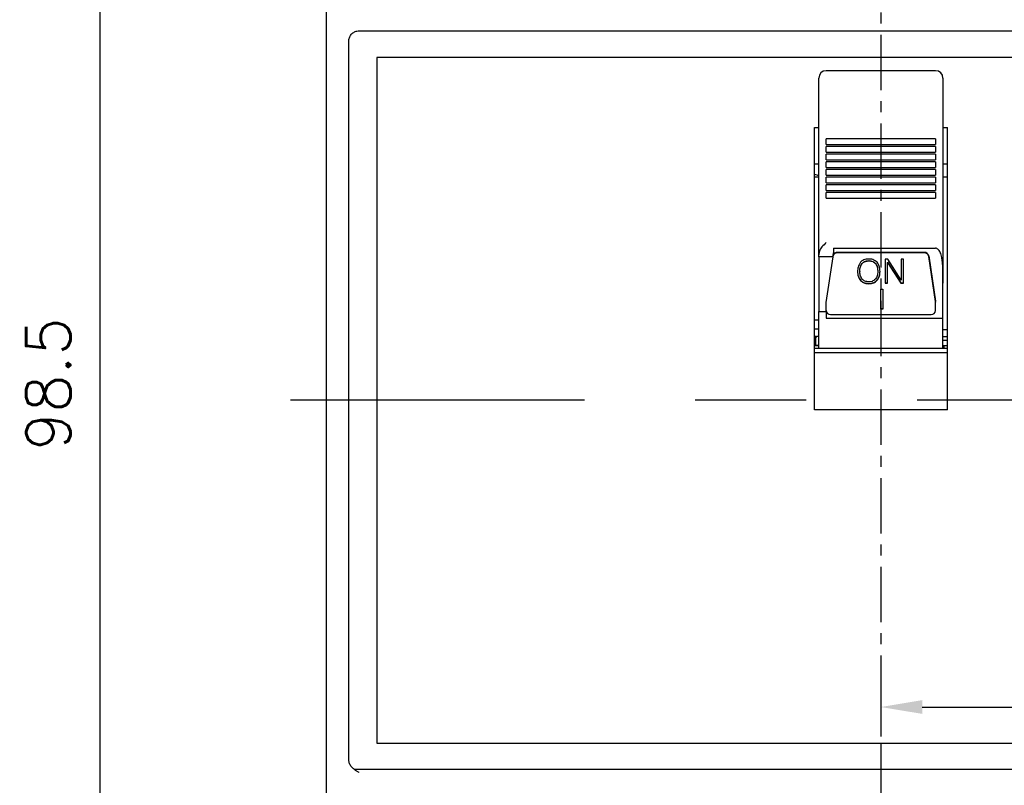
# Model space of a CAD drawing. Extents: x 2148 to 6475, y -907 to 1504.
# Tile 19 of 44: x 4507 to 4574, y 1271 to 1323. Entities that reach past the tile are written whole.
import ezdxf

# ---------------------------------------------------------------- set-up
doc = ezdxf.new("R2010")
doc.units = 0
doc.header["$LTSCALE"] = 3
doc.header["$MEASUREMENT"] = 0
doc.linetypes.add('CENTER', pattern=[2, 1.25, -0.25, 0.25, -0.25])
doc.layers.get('0').update_dxf_attribs({"linetype": 'CONTINUOUS'})
doc.layers.get('Defpoints').update_dxf_attribs({"linetype": 'CONTINUOUS'})
doc.layers.add('cen', color=1, linetype='CENTER')
doc.layers.add('di', color=3, linetype='CONTINUOUS')
doc.styles.add('KIM', font='ROMANS.shx', dxfattribs={"height": 5, "bigfont": 'GSG1.shx'})
doc.styles.get("Standard").update_dxf_attribs({"font": 'romans.shx', "height": 3, "bigfont": 'ghs.shx'})
doc.dimstyles.new('STANDARD$0', dxfattribs={"dimtxt": 5, "dimasz": 5, "dimexe": 1, "dimexo": 2, "dimgap": 2, "dimtad": 1, "dimdec": 4, "dimzin": 12, "dimdsep": 46, "dimtxsty": 'KIM', "dimcen": -1, "dimdle": 0.1, "dimadec": 0, "dimazin": 0, "dimtfac": 1, "dimtdec": 4, "dimtmove": 0, "dimatfit": 3, "dimfxl": 0, "dimtolj": 1, "dimtzin": 0, "dimarcsym": 0})

# ---------------------------------------------------------------- blocks, each defined once
blk = doc.blocks.new('*D123')
at = {"layer": 'Defpoints', "color": 0}
for p in [(4528.652, 1346.868), (4512.514, 1248.368), (4565.352, 1248.368)]:
    blk.add_point(p, dxfattribs=at)
at = {"layer": 'di'}
for p, q in [((4526.652, 1346.868), (4510.514, 1346.868)), ((4512.514, 1344.068), (4512.514, 1251.168)), ((4563.352, 1248.368), (4510.514, 1248.368))]:
    blk.add_line(p, q, dxfattribs=at)
for points in [[(4512.047, 1344.068), (4512.98, 1344.068), (4512.514, 1346.868)], [(4512.047, 1251.168), (4512.98, 1251.168), (4512.514, 1248.368)]]:
    blk.add_solid(points, dxfattribs=at)
at = {"layer": 'di', "insert": (4509.014, 1297.968), "char_height": 3, "attachment_point": 5, "rotation": 90}
blk.add_mtext('\\A1;98.5', dxfattribs=at)
blk = doc.blocks.new('*D143')
at = {"layer": 'Defpoints', "color": 0}
for p in [(4565.352, 1281.314), (4590.352, 1281.314), (4590.352, 1276.105)]:
    blk.add_point(p, dxfattribs=at)
at = {"layer": 'di'}
for p, q in [((4565.352, 1279.314), (4565.352, 1274.105)), ((4590.352, 1279.314), (4590.352, 1274.105)), ((4568.152, 1276.105), (4587.552, 1276.105))]:
    blk.add_line(p, q, dxfattribs=at)
for points in [[(4568.152, 1276.572), (4568.152, 1275.639), (4565.352, 1276.105)], [(4587.552, 1276.572), (4587.552, 1275.639), (4590.352, 1276.105)]]:
    blk.add_solid(points, dxfattribs=at)
at = {"layer": 'di', "insert": (4578.476, 1279.605), "char_height": 3, "attachment_point": 5}
blk.add_mtext('\\A1;25', dxfattribs=at)

msp = doc.modelspace()

# ---------------------------------------------------------------- linework, layer by layer
for p, q in [((4527.852, 1265.568), (4527.852, 1328.168)), ((4530.052, 1321.868), (4600.652, 1321.868)), ((4529.352, 1320.982), (4529.352, 1321.167)), ((4529.352, 1272.754), (4529.352, 1320.982)), ((4599.452, 1320.068), (4531.252, 1320.068)), ((4531.252, 1320.068), (4531.252, 1273.668)), ((4569.052, 1319.163), (4561.652, 1319.163)), ((4561.152, 1317.882), (4561.152, 1318.663)), ((4569.552, 1318.663), (4569.552, 1317.882)), ((4561.152, 1317.387), (4561.152, 1317.882)), ((4569.552, 1317.882), (4569.552, 1317.387)), ((4561.152, 1315.079), (4561.152, 1317.387)), ((4569.552, 1317.387), (4569.552, 1315.079)), ((4560.852, 1315.333), (4561.152, 1315.333)), ((4560.852, 1296.208), (4560.852, 1315.333)), ((4561.152, 1309.245), (4561.152, 1315.079)), ((4569.552, 1315.333), (4569.852, 1315.333)), ((4569.552, 1315.079), (4569.552, 1309.245)), ((4569.852, 1296.208), (4569.852, 1315.333)), ((4569.052, 1314.556), (4561.652, 1314.556)), ((4561.652, 1314.499), (4561.652, 1314.556)), ((4561.652, 1314.172), (4561.652, 1314.499)), ((4569.052, 1314.556), (4569.052, 1314.499)), ((4569.052, 1314.499), (4569.052, 1314.172)), ((4561.652, 1314.172), (4569.052, 1314.172)), ((4569.052, 1314.038), (4561.652, 1314.038)), ((4561.652, 1313.98), (4561.652, 1314.038)), ((4561.652, 1313.653), (4561.652, 1313.98)), ((4569.052, 1314.038), (4569.052, 1313.98)), ((4569.052, 1313.98), (4569.052, 1313.653)), ((4561.652, 1313.653), (4569.052, 1313.653)), ((4569.052, 1313.519), (4561.652, 1313.519)), ((4561.652, 1313.461), (4561.652, 1313.519)), ((4561.652, 1313.134), (4561.652, 1313.461)), ((4561.652, 1313.134), (4569.052, 1313.134)), ((4569.052, 1313.519), (4569.052, 1313.461)), ((4569.052, 1313.461), (4569.052, 1313.134)), ((4561.152, 1312.842), (4560.852, 1312.842)), ((4569.052, 1313), (4561.652, 1313)), ((4561.652, 1312.943), (4561.652, 1313)), ((4561.652, 1312.616), (4561.652, 1312.943)), ((4561.652, 1312.616), (4569.052, 1312.616)), ((4569.052, 1312.481), (4561.652, 1312.481)), ((4561.652, 1312.424), (4561.652, 1312.481)), ((4561.652, 1312.097), (4561.652, 1312.424)), ((4569.052, 1313), (4569.052, 1312.943)), ((4569.052, 1312.943), (4569.052, 1312.616)), ((4569.052, 1312.481), (4569.052, 1312.424)), ((4569.052, 1312.424), (4569.052, 1312.097)), ((4569.852, 1312.842), (4569.552, 1312.842)), ((4561.152, 1311.968), (4560.852, 1311.968)), ((4561.652, 1312.097), (4569.052, 1312.097)), ((4569.052, 1311.963), (4561.652, 1311.963)), ((4561.652, 1311.905), (4561.652, 1311.963)), ((4561.652, 1311.578), (4561.652, 1311.905)), ((4569.052, 1311.963), (4569.052, 1311.905)), ((4569.052, 1311.905), (4569.052, 1311.578)), ((4569.852, 1311.968), (4569.552, 1311.968)), ((4561.652, 1311.578), (4569.052, 1311.578)), ((4569.052, 1311.444), (4561.652, 1311.444)), ((4561.652, 1311.386), (4561.652, 1311.444)), ((4561.652, 1311.059), (4561.652, 1311.386)), ((4561.652, 1311.059), (4569.052, 1311.059)), ((4569.052, 1311.444), (4569.052, 1311.386)), ((4569.052, 1311.386), (4569.052, 1311.059)), ((4569.052, 1310.925), (4561.652, 1310.925)), ((4561.652, 1310.868), (4561.652, 1310.925)), ((4561.652, 1310.541), (4561.652, 1310.868)), ((4561.652, 1310.541), (4569.052, 1310.541)), ((4569.052, 1310.925), (4569.052, 1310.868)), ((4569.052, 1310.868), (4569.052, 1310.541)), ((4561.152, 1308.888), (4561.152, 1309.245)), ((4569.552, 1309.245), (4569.552, 1308.888)), ((4561.152, 1308.563), (4561.152, 1308.888)), ((4561.152, 1306.703), (4561.152, 1308.563)), ((4569.552, 1308.888), (4569.552, 1308.563)), ((4569.552, 1308.563), (4569.552, 1307.469)), ((4562.152, 1307.158), (4569.052, 1307.158)), ((4562.152, 1307.158), (4562.152, 1306.836)), ((4569.552, 1307.469), (4569.552, 1304.784)), ((4561.152, 1306.574), (4561.152, 1306.703)), ((4562.117, 1306.574), (4561.152, 1306.574)), ((4561.152, 1306.574), (4561.152, 1302.868)), ((4561.652, 1303.487), (4562.117, 1306.574)), ((4568.292, 1306.873), (4562.413, 1306.873)), ((4568.292, 1306.841), (4562.413, 1306.841)), ((4565.812, 1306.403), (4565.646, 1306.403)), ((4565.646, 1306.403), (4565.646, 1304.792)), ((4566.723, 1304.997), (4565.812, 1306.403)), ((4566.877, 1306.403), (4566.723, 1306.403)), ((4566.723, 1306.403), (4566.723, 1304.997)), ((4566.877, 1304.792), (4566.877, 1306.403)), ((4568.589, 1306.628), (4569.049, 1303.57)), ((4569.049, 1303.538), (4568.589, 1306.597)), ((4564.083, 1306.125), (4564.083, 1306.109)), ((4564.539, 1306.314), (4564.539, 1306.298)), ((4564.984, 1306.129), (4564.984, 1306.113)), ((4565.799, 1306.204), (4566.707, 1304.808)), ((4565.799, 1306.204), (4565.799, 1306.189)), ((4565.799, 1304.792), (4565.799, 1306.189)), ((4565.799, 1306.189), (4566.707, 1304.792)), ((4563.93, 1305.6), (4563.93, 1305.585)), ((4565.14, 1305.6), (4565.14, 1305.585)), ((4563.97, 1304.987), (4563.97, 1304.971)), ((4564.535, 1304.768), (4564.535, 1304.753)), ((4565.088, 1304.978), (4565.088, 1304.962)), ((4565.349, 1304.372), (4565.476, 1304.372)), ((4565.349, 1303.032), (4565.349, 1304.372)), ((4565.476, 1304.372), (4565.476, 1303.032)), ((4565.646, 1304.808), (4565.799, 1304.808)), ((4565.646, 1304.792), (4565.799, 1304.792)), ((4566.707, 1304.808), (4566.877, 1304.808)), ((4566.707, 1304.808), (4566.707, 1304.792)), ((4566.707, 1304.792), (4566.877, 1304.792)), ((4569.552, 1302.411), (4569.552, 1304.784)), ((4561.652, 1302.868), (4561.652, 1303.487)), ((4565.476, 1303.048), (4565.349, 1303.048)), ((4569.052, 1303.53), (4569.052, 1303.498)), ((4569.052, 1302.949), (4569.052, 1303.498)), ((4561.152, 1302.868), (4561.652, 1302.868)), ((4561.152, 1300.368), (4561.152, 1302.868)), ((4561.652, 1302.868), (4561.652, 1302.411)), ((4561.652, 1302.411), (4569.552, 1302.411)), ((4561.952, 1302.664), (4568.752, 1302.664)), ((4565.476, 1303.032), (4565.349, 1303.032)), ((4569.552, 1300.368), (4569.552, 1302.411)), ((4560.852, 1302.311), (4561.152, 1302.311)), ((4561.152, 1301.668), (4560.852, 1301.668)), ((4560.952, 1301.079), (4560.952, 1301.175)), ((4560.952, 1300.568), (4560.952, 1301.079)), ((4561.152, 1301.168), (4561.002, 1301.168)), ((4569.852, 1301.619), (4569.552, 1301.619)), ((4569.552, 1301.175), (4569.852, 1301.175)), ((4561.152, 1300.568), (4560.852, 1300.568)), ((4560.852, 1300.568), (4561.152, 1300.568)), ((4569.852, 1300.912), (4569.552, 1300.912)), ((4569.552, 1300.568), (4569.852, 1300.568)), ((4569.602, 1300.568), (4569.602, 1300.408)), ((4569.602, 1300.568), (4569.602, 1300.568)), ((4569.602, 1300.368), (4569.602, 1300.408)), ((4569.852, 1300.368), (4560.852, 1300.368)), ((4569.852, 1300.068), (4560.852, 1300.068)), ((4569.852, 1296.208), (4560.852, 1296.208)), ((4531.252, 1273.668), (4599.452, 1273.668)), ((4529.352, 1272.577), (4529.352, 1272.754)), ((4529.352, 1272.558), (4529.352, 1272.577)), ((4600.967, 1271.868), (4529.738, 1271.868))]:
    msp.add_line(p, q)
for centre, radius, start, end in [((4561.652, 1318.663), 0.5, 90, 180), ((4569.052, 1318.663), 0.5, 0, 90), ((4562.407, 1306.544), 0.298, 88.99408, 161.00902), ((4562.409, 1306.572), 0.301, 89.32701, 156.80404), ((4568.298, 1306.577), 0.295, 9.89703, 91.16582), ((4568.298, 1306.546), 0.295, 9.89703, 91.16582), ((4568.782, 1303.498), 0.271, 0.00186, 8.55993), ((4561.945, 1302.957), 0.293, 181.52529, 271.4481), ((4568.76, 1302.957), 0.293, 268.5519, 358.47471), ((4561.002, 1301.368), 0.2, 221.40962, 270), ((4561.047, 1301.074), 0.095, 86.86257, 176.47425)]:
    msp.add_arc(centre, radius, start, end)
msp.add_ellipse((4561.838, 1306.668), major_axis=(-0.883, -6.5), ratio=0.044052, start_param=1.562329, end_param=1.602607)
for points, knots in [([(4529.352, 1321.167), (4529.36, 1321.246), (4529.376, 1321.404), (4529.497, 1321.614), (4529.675, 1321.773), (4529.872, 1321.857), (4530.001, 1321.865), (4530.052, 1321.868)], [0, 0, 0, 0, 0.215207, 0.430421, 0.645449, 0.860086, 1, 1, 1, 1]), ([(4560.852, 1312.167), (4560.959, 1312.139), (4561.068, 1312.111), (4561.15, 1312.044), (4561.152, 1312.042)], [0, 0, 0, 0, 0.975376, 1, 1, 1, 1]), ([(4561.652, 1307.536), (4561.651, 1307.535), (4561.552, 1307.44), (4561.376, 1307.268), (4561.187, 1306.984), (4561.163, 1306.788), (4561.152, 1306.703)], [0, 0, 0, 0, 0.004478, 0.414212, 0.745066, 1, 1, 1, 1]), ([(4569.552, 1304.784), (4569.554, 1305.101), (4569.556, 1305.576), (4569.528, 1306.16), (4569.475, 1306.543), (4569.401, 1306.81), (4569.301, 1306.998), (4569.223, 1307.09), (4569.14, 1307.142), (4569.086, 1307.157), (4569.058, 1307.157), (4569.052, 1307.158)], [0, 0, 0, 0, 0.373882, 0.561277, 0.690649, 0.830333, 0.884088, 0.938167, 0.968206, 0.994093, 1, 1, 1, 1]), ([(4564.535, 1306.423), (4564.413, 1306.415), (4564.196, 1306.401), (4564.038, 1306.262), (4563.968, 1306.201)], [0, 0, 0, 0, 0.560206, 1, 1, 1, 1]), ([(4565.097, 1306.203), (4565.006, 1306.277), (4564.842, 1306.408), (4564.629, 1306.419), (4564.535, 1306.423)], [0, 0, 0, 0, 0.557806, 1, 1, 1, 1]), ([(4563.968, 1306.201), (4563.902, 1306.093), (4563.785, 1305.901), (4563.779, 1305.679), (4563.776, 1305.582)], [0, 0, 0, 0, 0.558164, 1, 1, 1, 1]), ([(4563.93, 1305.6), (4563.934, 1305.706), (4563.94, 1305.893), (4564.04, 1306.054), (4564.083, 1306.125)], [0, 0, 0, 0, 0.560727, 1, 1, 1, 1]), ([(4563.93, 1305.585), (4563.934, 1305.69), (4563.94, 1305.877), (4564.04, 1306.038), (4564.083, 1306.109)], [0, 0, 0, 0, 0.560727, 1, 1, 1, 1]), ([(4564.083, 1306.125), (4564.116, 1306.158), (4564.182, 1306.225), (4564.339, 1306.3), (4564.463, 1306.308), (4564.539, 1306.314)], [0, 0, 0, 0, 0.280171, 0.560364, 1, 1, 1, 1]), ([(4564.083, 1306.109), (4564.116, 1306.142), (4564.182, 1306.21), (4564.339, 1306.284), (4564.463, 1306.293), (4564.539, 1306.298)], [0, 0, 0, 0, 0.280171, 0.560364, 1, 1, 1, 1]), ([(4564.539, 1306.314), (4564.635, 1306.306), (4564.808, 1306.292), (4564.93, 1306.179), (4564.984, 1306.129)], [0, 0, 0, 0, 0.559821, 1, 1, 1, 1]), ([(4564.539, 1306.298), (4564.635, 1306.29), (4564.808, 1306.276), (4564.93, 1306.163), (4564.984, 1306.113)], [0, 0, 0, 0, 0.559821, 1, 1, 1, 1]), ([(4564.984, 1306.129), (4565.037, 1306.036), (4565.133, 1305.871), (4565.138, 1305.683), (4565.14, 1305.6)], [0, 0, 0, 0, 0.558165, 1, 1, 1, 1]), ([(4564.984, 1306.113), (4565.037, 1306.021), (4565.133, 1305.855), (4565.138, 1305.668), (4565.14, 1305.585)], [0, 0, 0, 0, 0.558165, 1, 1, 1, 1]), ([(4565.294, 1305.583), (4565.288, 1305.709), (4565.279, 1305.933), (4565.153, 1306.121), (4565.097, 1306.203)], [0, 0, 0, 0, 0.560689, 1, 1, 1, 1]), ([(4563.776, 1305.597), (4563.781, 1305.473), (4563.79, 1305.253), (4563.915, 1305.068), (4563.97, 1304.987)], [0, 0, 0, 0, 0.560644, 1, 1, 1, 1]), ([(4563.776, 1305.582), (4563.781, 1305.458), (4563.79, 1305.237), (4563.915, 1305.052), (4563.97, 1304.971)], [0, 0, 0, 0, 0.5606441, 1, 1, 1, 1]), ([(4564.092, 1305.058), (4564.037, 1305.15), (4563.937, 1305.314), (4563.932, 1305.502), (4563.93, 1305.585)], [0, 0, 0, 0, 0.558084, 1, 1, 1, 1]), ([(4564.539, 1304.878), (4564.443, 1304.885), (4564.272, 1304.899), (4564.147, 1305.01), (4564.092, 1305.058)], [0, 0, 0, 0, 0.55993, 1, 1, 1, 1]), ([(4564.979, 1305.061), (4564.908, 1305), (4564.782, 1304.892), (4564.614, 1304.882), (4564.539, 1304.878)], [0, 0, 0, 0, 0.558064, 1, 1, 1, 1]), ([(4565.14, 1305.585), (4565.135, 1305.479), (4565.128, 1305.291), (4565.024, 1305.131), (4564.979, 1305.061)], [0, 0, 0, 0, 0.560621, 1, 1, 1, 1]), ([(4565.088, 1304.978), (4565.158, 1305.085), (4565.284, 1305.276), (4565.291, 1305.5), (4565.294, 1305.599)], [0, 0, 0, 0, 0.557958, 1, 1, 1, 1]), ([(4565.088, 1304.962), (4565.158, 1305.069), (4565.284, 1305.26), (4565.291, 1305.484), (4565.294, 1305.583)], [0, 0, 0, 0, 0.5579583, 1, 1, 1, 1]), ([(4563.97, 1304.987), (4564.062, 1304.914), (4564.227, 1304.783), (4564.44, 1304.773), (4564.535, 1304.768)], [0, 0, 0, 0, 0.557825, 1, 1, 1, 1]), ([(4563.97, 1304.971), (4564.062, 1304.898), (4564.227, 1304.767), (4564.44, 1304.757), (4564.535, 1304.753)], [0, 0, 0, 0, 0.557825, 1, 1, 1, 1]), ([(4564.535, 1304.768), (4564.652, 1304.777), (4564.861, 1304.791), (4565.019, 1304.921), (4565.088, 1304.978)], [0, 0, 0, 0, 0.560065, 1, 1, 1, 1]), ([(4564.535, 1304.753), (4564.652, 1304.761), (4564.861, 1304.775), (4565.019, 1304.905), (4565.088, 1304.962)], [0, 0, 0, 0, 0.560065, 1, 1, 1, 1]), ([(4530.052, 1271.68), (4530.051, 1271.681), (4530.023, 1271.696), (4529.967, 1271.726), (4529.862, 1271.785), (4529.691, 1271.894), (4529.503, 1272.074), (4529.374, 1272.321), (4529.359, 1272.482), (4529.352, 1272.558)], [0, 0, 0, 0, 0.004469, 0.081402, 0.158297, 0.311071, 0.594253, 0.807721, 1, 1, 1, 1])]:
    msp.add_open_spline(points, degree=3, knots=knots)
at = {"layer": 'cen'}
msp.add_line((4565.352, 1351.601), (4565.352, 1245.795), dxfattribs=at)
at = {"layer": 'cen', "ltscale": 10}
msp.add_line((4605.298, 1296.868), (4525.407, 1296.868), dxfattribs=at)

# ---------------------------------------------------------------- dimensions: what is measured, and where the dimension line sits
at = {"layer": 'di'}
dim = msp.add_linear_dim(base=(4512.514, 1248.368), p1=(4528.652, 1346.868), p2=(4565.352, 1248.368), angle=90, dimstyle='STANDARD$0', override={"dimtxt": 3, "dimasz": 2.8, "dimexe": 2, "dimdec": 2, "dimzin": 8, "dimtxsty": 'Standard', "dimcen": 0, "dimclrd": 256, "dimclre": 256, "dimclrt": 256, "dimadec": 2, "dimazin": 2, "dimtfac": 0.6, "dimtdec": 2, "dimtzin": 8, "dimlwd": 65535, "dimlwe": 65535, "dimarcsym": 1}, dxfattribs=at)
dim.commit()
dim.dimension.update_dxf_attribs({"geometry": '*D123', "text_midpoint": (4512.514, 1297.968), "dimtype": 160})
dim = msp.add_linear_dim(base=(4590.352, 1276.105), p1=(4565.352, 1281.314), p2=(4590.352, 1281.314), dimstyle='STANDARD$0', override={"dimtxt": 3, "dimasz": 2.8, "dimexe": 2, "dimdec": 2, "dimzin": 8, "dimtxsty": 'Standard', "dimcen": 0, "dimclrd": 256, "dimclre": 256, "dimclrt": 256, "dimadec": 2, "dimazin": 2, "dimtfac": 0.6, "dimtdec": 2, "dimtzin": 8, "dimlwd": 65535, "dimlwe": 65535, "dimarcsym": 1}, dxfattribs=at)
dim.commit()
dim.dimension.update_dxf_attribs({"geometry": '*D143', "text_midpoint": (4578.476, 1276.105), "dimtype": 160})

doc.saveas('drawing.dxf')
